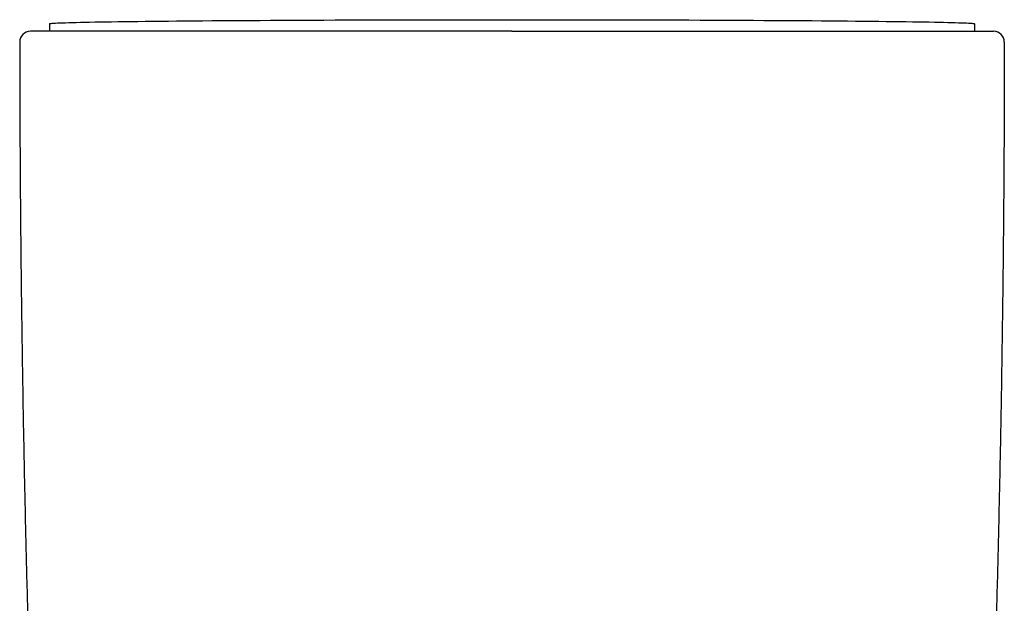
# Model space of a CAD drawing. Header units: millimetres. Extents: x 8 to 813, y 12 to 751.
# Tile 26 of 54: x 460 to 506, y 382 to 409. Entities that reach past the tile are written whole.
import ezdxf

# ---------------------------------------------------------------- set-up
doc = ezdxf.new("R2010")
doc.units = ezdxf.units.MM

msp = doc.modelspace()

# ---------------------------------------------------------------- linework, layer by layer
at = {"color": 7, "linetype": 'Continuous', "lineweight": 30}
for p, q in [((461.32, 408.817), (461.32, 408.462)), ((504.52, 408.817), (504.52, 408.462)), ((461.683, 408.462), (461.676, 408.462)), ((466.267, 408.462), (466.259, 408.462)), ((499.561, 408.462), (499.573, 408.462)), ((504.157, 408.462), (504.165, 408.462))]:
    msp.add_line(p, q, dxfattribs=at)
at = {"color": 7, "linetype": 'Continuous', "lineweight": 30, "flags": 128}
msp.add_lwpolyline([(461.32, 408.817), (461.328, 408.822), (461.35, 408.827), (461.387, 408.831), (461.439, 408.836), (461.505, 408.841), (461.586, 408.846), (461.682, 408.851), (461.792, 408.856), (461.917, 408.861), (462.056, 408.865), (462.21, 408.87), (462.377, 408.875), (462.559, 408.88), (462.755, 408.884), (462.964, 408.889), (463.188, 408.893), (463.424, 408.898), (463.675, 408.902), (463.938, 408.907), (464.214, 408.911), (464.503, 408.915), (464.805, 408.919), (465.119, 408.923), (465.445, 408.927), (465.784, 408.931), (466.134, 408.935), (466.495, 408.939), (466.868, 408.943), (467.252, 408.946), (467.647, 408.95), (468.052, 408.953), (468.467, 408.957), (468.892, 408.96), (469.327, 408.963), (469.771, 408.966), (470.224, 408.969), (470.686, 408.972), (471.156, 408.975), (471.634, 408.977), (472.12, 408.98), (472.614, 408.982), (473.114, 408.985), (473.621, 408.987), (474.135, 408.989), (474.654, 408.991), (475.18, 408.993), (475.71, 408.994), (476.245, 408.996), (476.786, 408.997), (477.33, 408.999), (477.878, 409), (478.429, 409.001), (478.984, 409.002), (479.541, 409.003), (480.101, 409.004), (480.662, 409.004), (481.226, 409.005), (481.79, 409.005), (482.355, 409.005), (482.92, 409.005), (483.486, 409.005), (484.051, 409.005), (484.615, 409.005), (485.178, 409.004), (485.74, 409.004), (486.299, 409.003), (486.857, 409.002), (487.411, 409.001), (487.963, 409), (488.511, 408.999), (489.055, 408.997), (489.595, 408.996), (490.13, 408.994), (490.661, 408.993), (491.186, 408.991), (491.706, 408.989), (492.219, 408.987), (492.726, 408.985), (493.227, 408.982), (493.72, 408.98), (494.206, 408.977), (494.684, 408.975), (495.155, 408.972), (495.616, 408.969), (496.069, 408.966), (496.514, 408.963), (496.948, 408.96), (497.373, 408.957), (497.789, 408.953), (498.194, 408.95), (498.588, 408.946), (498.972, 408.943), (499.345, 408.939), (499.707, 408.935), (500.057, 408.931), (500.395, 408.927), (500.721, 408.923), (501.036, 408.919), (501.337, 408.915), (501.626, 408.911), (501.903, 408.907), (502.166, 408.902), (502.416, 408.898), (502.653, 408.893), (502.876, 408.889), (503.086, 408.884), (503.281, 408.88), (503.463, 408.875), (503.631, 408.87), (503.784, 408.865), (503.923, 408.861), (504.048, 408.856), (504.159, 408.851), (504.254, 408.846), (504.335, 408.841), (504.402, 408.836), (504.454, 408.831), (504.491, 408.827), (504.513, 408.822), (504.52, 408.817)], dxfattribs=at)
at = {"color": 7, "linetype": 'Continuous', "lineweight": 30}
for centre, start, end in [((460.42, 407.962), 90, 180.0287), ((505.42, 407.962), 359.9713, 90)]:
    msp.add_arc(centre, 0.5, start, end, dxfattribs=at)
for points, knots in [([(461.676, 408.462), (461.622, 408.462), (461.513, 408.462), (461.365, 408.462), (461.226, 408.462), (461.099, 408.462), (461, 408.462), (460.924, 408.462), (460.867, 408.462), (460.814, 408.462), (460.764, 408.462), (460.718, 408.462), (460.677, 408.462), (460.63, 408.462), (460.58, 408.462), (460.531, 408.462), (460.491, 408.462), (460.459, 408.462), (460.437, 408.462), (460.423, 408.462), (460.421, 408.462), (460.42, 408.462)], [0, 0, 0, 0, 0.060504, 0.121566, 0.183217, 0.245489, 0.308409, 0.344016, 0.379842, 0.41589, 0.452166, 0.488674, 0.523123, 0.55685, 0.617685, 0.679317, 0.741761, 0.805036, 0.869157, 0.93414, 1, 1, 1, 1]), ([(463.498, 408.462), (463.416, 408.462), (463.252, 408.462), (463.02, 408.462), (462.797, 408.462), (462.584, 408.462), (462.382, 408.462), (462.191, 408.462), (462.011, 408.462), (461.84, 408.462), (461.735, 408.462), (461.683, 408.462)], [0, 0, 0, 0, 0.109228, 0.219003, 0.329392, 0.440461, 0.552278, 0.662887, 0.774338, 0.88669, 1, 1, 1, 1]), ([(466.259, 408.462), (466.141, 408.462), (465.905, 408.462), (465.564, 408.462), (465.232, 408.462), (464.91, 408.462), (464.601, 408.462), (464.305, 408.462), (464.023, 408.462), (463.753, 408.462), (463.583, 408.462), (463.498, 408.462)], [0, 0, 0, 0, 0.111429, 0.223164, 0.335289, 0.447884, 0.56072, 0.671057, 0.780999, 0.890621, 1, 1, 1, 1]), ([(473.856, 408.462), (473.695, 408.462), (473.374, 408.462), (472.9, 408.462), (472.432, 408.462), (471.971, 408.462), (471.519, 408.462), (471.076, 408.462), (470.643, 408.462), (470.215, 408.462), (469.83, 408.462), (469.484, 408.462), (469.178, 408.462), (468.877, 408.462), (468.581, 408.462), (468.29, 408.462), (468.004, 408.462), (467.688, 408.462), (467.344, 408.462), (466.975, 408.462), (466.616, 408.462), (466.383, 408.462), (466.267, 408.462)], [0, 0, 0, 0, 0.05672, 0.113204, 0.169477, 0.225564, 0.281489, 0.336284, 0.390973, 0.445581, 0.500131, 0.540997, 0.581672, 0.622167, 0.662492, 0.702659, 0.742679, 0.782562, 0.8372, 0.891632, 0.945889, 1, 1, 1, 1]), ([(482.92, 408.462), (482.748, 408.462), (482.403, 408.462), (481.886, 408.462), (481.367, 408.462), (480.848, 408.462), (480.331, 408.462), (479.817, 408.462), (479.305, 408.462), (478.792, 408.462), (478.346, 408.462), (477.966, 408.462), (477.653, 408.462), (477.34, 408.462), (477.028, 408.462), (476.717, 408.462), (476.406, 408.462), (476.096, 408.462), (475.727, 408.462), (475.3, 408.462), (474.817, 408.462), (474.334, 408.462), (474.015, 408.462), (473.856, 408.462)], [0, 0, 0, 0, 0.055288, 0.110691, 0.166246, 0.221986, 0.277947, 0.333156, 0.388643, 0.444438, 0.500574, 0.535043, 0.569558, 0.604127, 0.638755, 0.673451, 0.70822, 0.743069, 0.778005, 0.833096, 0.888442, 0.944068, 1, 1, 1, 1]), ([(482.92, 408.462), (483.093, 408.462), (483.438, 408.462), (483.955, 408.462), (484.473, 408.462), (484.991, 408.462), (485.434, 408.462), (485.8, 408.462), (486.092, 408.462), (486.383, 408.462), (486.674, 408.462), (486.966, 408.462), (487.257, 408.462), (487.619, 408.462), (488.049, 408.462), (488.548, 408.462), (489.045, 408.462), (489.541, 408.462), (490.032, 408.462), (490.52, 408.462), (491.003, 408.462), (491.485, 408.462), (491.967, 408.462), (492.446, 408.462), (492.921, 408.462), (493.39, 408.462), (493.852, 408.462), (494.24, 408.462), (494.559, 408.462), (494.809, 408.462), (495.058, 408.462), (495.304, 408.462), (495.548, 408.462), (495.79, 408.462), (496.097, 408.462), (496.465, 408.462), (496.889, 408.462), (497.304, 408.462), (497.709, 408.462), (498.102, 408.462), (498.483, 408.462), (498.852, 408.462), (499.212, 408.462), (499.445, 408.462), (499.561, 408.462)], [0, 0, 0, 0, 0.027742, 0.055519, 0.083348, 0.111246, 0.139231, 0.154981, 0.170767, 0.186591, 0.202456, 0.218365, 0.234322, 0.250329, 0.277857, 0.305468, 0.333176, 0.360995, 0.388938, 0.416516, 0.44424, 0.472122, 0.500175, 0.528544, 0.556794, 0.584938, 0.612988, 0.640957, 0.656623, 0.67227, 0.687899, 0.703514, 0.719116, 0.734708, 0.750292, 0.778842, 0.80721, 0.835411, 0.863459, 0.891371, 0.918666, 0.945859, 0.972965, 1, 1, 1, 1]), ([(499.573, 408.462), (499.689, 408.462), (499.922, 408.462), (500.257, 408.462), (500.584, 408.462), (500.9, 408.462), (501.162, 408.462), (501.374, 408.462), (501.539, 408.462), (501.7, 408.462), (501.859, 408.462), (502.015, 408.462), (502.167, 408.462), (502.353, 408.462), (502.568, 408.462), (502.807, 408.462), (503.035, 408.462), (503.251, 408.462), (503.456, 408.462), (503.649, 408.462), (503.829, 408.462), (504, 408.462), (504.104, 408.462), (504.157, 408.462)], [0, 0, 0, 0, 0.055067, 0.110258, 0.165614, 0.221176, 0.276984, 0.308429, 0.339972, 0.371618, 0.403376, 0.435252, 0.467253, 0.499385, 0.554995, 0.610645, 0.666367, 0.722195, 0.778161, 0.833295, 0.888626, 0.944184, 1, 1, 1, 1]), ([(504.165, 408.462), (504.219, 408.462), (504.328, 408.462), (504.476, 408.462), (504.615, 408.462), (504.742, 408.462), (504.841, 408.462), (504.917, 408.462), (504.974, 408.462), (505.027, 408.462), (505.078, 408.462), (505.123, 408.462), (505.164, 408.462), (505.211, 408.462), (505.261, 408.462), (505.31, 408.462), (505.35, 408.462), (505.381, 408.462), (505.404, 408.462), (505.418, 408.462), (505.419, 408.462), (505.42, 408.462)], [0, 0, 0, 0, 0.06057, 0.121685, 0.183374, 0.245669, 0.308598, 0.344205, 0.380024, 0.416063, 0.452324, 0.488813, 0.523211, 0.556882, 0.617636, 0.679212, 0.741627, 0.804897, 0.869039, 0.934069, 1, 1, 1, 1]), ([(459.92, 407.962), (459.922, 406.795), (459.926, 404.463), (459.946, 400.963), (459.979, 397.464), (460.023, 393.965), (460.08, 390.487), (460.148, 387.03), (460.228, 383.593), (460.318, 380.158), (460.389, 377.867), (460.424, 376.722)], [0, 0, 0, 0, 0.111989, 0.223983, 0.33598, 0.44798, 0.559983, 0.669986, 0.779991, 0.889996, 1, 1, 1, 1]), ([(505.92, 407.962), (505.918, 406.795), (505.915, 404.463), (505.894, 400.963), (505.862, 397.464), (505.817, 393.965), (505.761, 390.487), (505.693, 387.03), (505.613, 383.593), (505.522, 380.158), (505.452, 377.867), (505.416, 376.722)], [0, 0, 0, 0, 0.1119894, 0.223983, 0.3359802, 0.4479803, 0.5599826, 0.6699864, 0.779991, 0.8899957, 1, 1, 1, 1])]:
    msp.add_open_spline(points, degree=3, knots=knots, dxfattribs=at)

doc.saveas('drawing.dxf')
